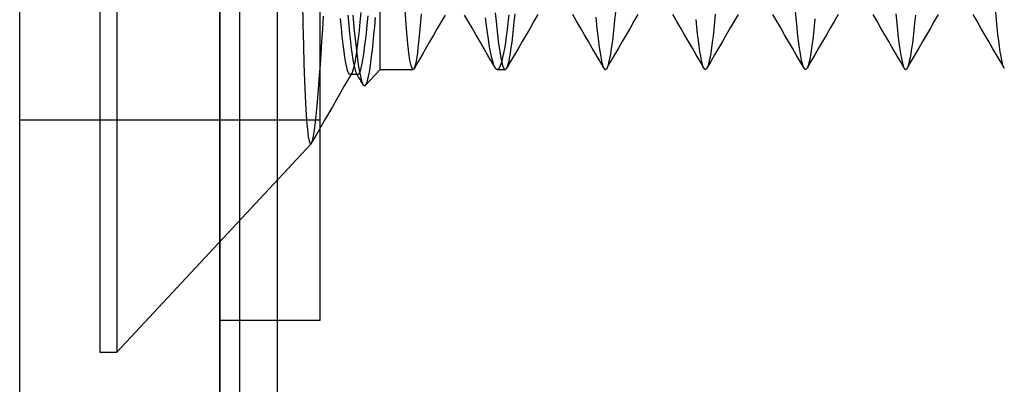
# Model space of a CAD drawing. Header units: millimetres. Extents: x -1 to 50, y 0 to 191.
# Tile 62 of 146: x 0 to 4.92, y 117.18 to 119. Entities that reach past the tile are written whole.
import ezdxf

# ---------------------------------------------------------------- set-up
doc = ezdxf.new("R2010")
doc.units = ezdxf.units.MM
doc.layers.add('MAIN-1', color=7, linetype='Continuous')
doc.layers.add('MAIN-2', color=7, linetype='Continuous')

msp = doc.modelspace()

# ---------------------------------------------------------------- linework, layer by layer
at = {"layer": 'MAIN-1'}
for p, q in [((0, 0), (0, 187.5)), ((1, 187.5), (1, 0))]:
    msp.add_line(p, q, dxfattribs=at)
at = {"layer": 'MAIN-2'}
for p, q in [((1, 0), (1, 187.5)), ((1, 0), (1, 187.5)), ((1.1, 23.45), (1.1, 167.05)), ((1.288, 23.45), (1.288, 167.05)), ((0.4852, 123.16), (0.4852, 117.34)), ((0.4852, 123.16), (0.4852, 117.34)), ((1.5, 117.4975), (1.5, 123.0025)), ((1.8, 118.75), (1.8, 121.7067)), ((0.4, 121.34), (0.4, 117.34)), ((1.8, 118.75), (1.8, 119.3305)), ((1.4128, 119.0854), (1.4149, 118.9748)), ((1.929, 118.9973), (1.924, 119.0696)), ((1.5162, 119.016), (1.5121, 118.9512)), ((1.6391, 119.0213), (1.6435, 118.9726)), ((1.6638, 119.021), (1.671, 118.943)), ((1.7033, 119.0345), (1.699, 118.9878)), ((1.7357, 118.9726), (1.7399, 119.0176)), ((1.7734, 118.965), (1.7772, 119.0103)), ((2.0046, 119.0274), (2.0015, 118.9878)), ((2.1246, 119.0216), (2.1051, 118.988)), ((2.2413, 118.988), (2.2218, 119.0215)), ((2.3753, 119.0327), (2.3808, 118.9751)), ((2.4432, 119.0223), (2.4388, 118.9835)), ((2.4705, 118.988), (2.4742, 119.0275)), ((2.5878, 119.0242), (2.5683, 118.9907)), ((2.7818, 118.9909), (2.7623, 119.0245)), ((2.8773, 119.0119), (2.8829, 118.9547)), ((2.975, 119.0366), (2.9714, 118.9969)), ((3.0876, 119.0241), (3.0681, 118.9906)), ((3.2818, 118.9905), (3.2624, 119.024)), ((3.4739, 119.0269), (3.4702, 118.9874)), ((3.5877, 119.0246), (3.5682, 118.9911)), ((3.7816, 118.9911), (3.7621, 119.0246)), ((3.8811, 118.9746), (3.8749, 119.0392)), ((4.0876, 119.024), (4.0681, 118.9905)), ((4.2819, 118.9907), (4.2624, 119.0242)), ((4.3757, 119.028), (4.3819, 118.9641)), ((4.4734, 119.0206), (4.4698, 118.9817)), ((4.5876, 119.0244), (4.5682, 118.9909)), ((4.7817, 118.9908), (4.7622, 119.0243)), ((4.8785, 118.9972), (4.8747, 119.0375)), ((1.4149, 118.9748), (1.4173, 118.8724)), ((1.6068, 118.9576), (1.6024, 119.005)), ((1.6435, 118.9726), (1.6478, 118.9284)), ((1.699, 118.9878), (1.6947, 118.9445)), ((1.7314, 118.931), (1.7357, 118.9726)), ((1.7695, 118.9225), (1.7734, 118.965)), ((1.934, 118.9337), (1.929, 118.9973)), ((2.0015, 118.9878), (1.9984, 118.9511)), ((2.1051, 118.988), (2.0857, 118.9545)), ((2.2608, 118.9545), (2.2413, 118.988)), ((2.3318, 118.9694), (2.3271, 119.0073)), ((2.3364, 118.9342), (2.3318, 118.9694)), ((2.3808, 118.9751), (2.3863, 118.9238)), ((2.4388, 118.9835), (2.4345, 118.9474)), ((2.4667, 118.9514), (2.4705, 118.988)), ((2.5683, 118.9907), (2.5488, 118.9571)), ((2.8013, 118.9574), (2.7818, 118.9909)), ((2.9677, 118.9601), (2.964, 118.9259)), ((2.9714, 118.9969), (2.9677, 118.9601)), ((3.0681, 118.9906), (3.0486, 118.957)), ((3.3013, 118.9569), (3.2818, 118.9905)), ((3.3819, 118.9626), (3.3782, 119.0003)), ((3.3857, 118.9277), (3.3819, 118.9626)), ((3.4702, 118.9874), (3.4665, 118.9508)), ((3.5682, 118.9911), (3.5487, 118.9575)), ((3.8011, 118.9576), (3.7816, 118.9911)), ((3.8872, 118.9175), (3.8811, 118.9746)), ((3.9683, 118.9661), (3.9645, 118.9314)), ((3.972, 119.0035), (3.9683, 118.9661)), ((4.0681, 118.9905), (4.0487, 118.9569)), ((4.3014, 118.9571), (4.2819, 118.9907)), ((4.3819, 118.9641), (4.3881, 118.9082)), ((4.4698, 118.9817), (4.4661, 118.9456)), ((4.5682, 118.9909), (4.5487, 118.9573)), ((4.8012, 118.9572), (4.7817, 118.9908)), ((4.8823, 118.9599), (4.8785, 118.9972)), ((1.5121, 118.9512), (1.5081, 118.8888)), ((1.6111, 118.9144), (1.6068, 118.9576)), ((1.6155, 118.8754), (1.6111, 118.9144)), ((1.6478, 118.9284), (1.652, 118.8891)), ((1.671, 118.943), (1.6781, 118.8747)), ((1.6947, 118.9445), (1.6904, 118.9046)), ((1.7271, 118.8928), (1.7314, 118.931)), ((1.7656, 118.8831), (1.7695, 118.9225)), ((1.939, 118.8785), (1.934, 118.9337)), ((1.9954, 118.9173), (1.9923, 118.8861)), ((1.9984, 118.9511), (1.9954, 118.9173)), ((2.0663, 118.921), (2.0468, 118.8875)), ((2.0857, 118.9545), (2.0663, 118.921)), ((2.2803, 118.921), (2.2608, 118.9545)), ((2.2998, 118.8875), (2.2803, 118.921)), ((2.341, 118.9019), (2.3364, 118.9342)), ((2.3863, 118.9238), (2.3918, 118.8787)), ((2.43, 118.9141), (2.4256, 118.8834)), ((2.4345, 118.9474), (2.43, 118.9141)), ((2.4592, 118.8864), (2.463, 118.9175)), ((2.463, 118.9175), (2.4667, 118.9514)), ((2.5293, 118.9236), (2.5098, 118.89)), ((2.5488, 118.9571), (2.5293, 118.9236)), ((2.8208, 118.9239), (2.8013, 118.9574)), ((2.8402, 118.8903), (2.8208, 118.9239)), ((2.8829, 118.9547), (2.8886, 118.9039)), ((2.964, 118.9259), (2.9602, 118.8945)), ((3.0291, 118.9234), (3.0096, 118.8899)), ((3.0486, 118.957), (3.0291, 118.9234)), ((3.3208, 118.9234), (3.3013, 118.9569)), ((3.3402, 118.8899), (3.3208, 118.9234)), ((3.3896, 118.8956), (3.3857, 118.9277)), ((3.4629, 118.917), (3.4592, 118.886)), ((3.4665, 118.9508), (3.4629, 118.917)), ((3.5293, 118.924), (3.5098, 118.8904)), ((3.5487, 118.9575), (3.5293, 118.924)), ((3.8205, 118.924), (3.8011, 118.9576)), ((3.84, 118.8905), (3.8205, 118.924)), ((3.8932, 118.8686), (3.8872, 118.9175)), ((3.9645, 118.9314), (3.9607, 118.8993)), ((4.0292, 118.9234), (4.0097, 118.8899)), ((4.0487, 118.9569), (4.0292, 118.9234)), ((4.3208, 118.9236), (4.3014, 118.9571)), ((4.3403, 118.89), (4.3208, 118.9236)), ((4.4624, 118.9124), (4.4587, 118.8819)), ((4.4661, 118.9456), (4.4624, 118.9124)), ((4.5292, 118.9238), (4.5097, 118.8903)), ((4.5487, 118.9573), (4.5292, 118.9238)), ((4.8206, 118.9237), (4.8012, 118.9572)), ((4.8401, 118.8902), (4.8206, 118.9237)), ((4.8862, 118.9253), (4.8823, 118.9599)), ((4.89, 118.8933), (4.8862, 118.9253)), ((1.4173, 118.8724), (1.4199, 118.7787)), ((1.5081, 118.8888), (1.5041, 118.8293)), ((1.6199, 118.8406), (1.6155, 118.8754)), ((1.652, 118.8891), (1.6561, 118.8546)), ((1.6781, 118.8747), (1.6853, 118.8153)), ((1.6861, 118.8684), (1.6818, 118.836)), ((1.6904, 118.9046), (1.6861, 118.8684)), ((1.7229, 118.8582), (1.7271, 118.8928)), ((1.7617, 118.8471), (1.7656, 118.8831)), ((1.9442, 118.8327), (1.939, 118.8785)), ((1.9923, 118.8861), (1.9892, 118.858)), ((2.0468, 118.8875), (2.0274, 118.854)), ((2.3192, 118.854), (2.2998, 118.8875)), ((2.3456, 118.8725), (2.341, 118.9019)), ((2.3502, 118.846), (2.3456, 118.8725)), ((2.3918, 118.8787), (2.3973, 118.84)), ((2.4256, 118.8834), (2.4211, 118.8557)), ((2.4554, 118.8582), (2.4592, 118.8864)), ((2.5098, 118.89), (2.4905, 118.8566)), ((2.8597, 118.8568), (2.8402, 118.8903)), ((2.8886, 118.9039), (2.8943, 118.86)), ((2.9564, 118.8657), (2.9526, 118.84)), ((2.9602, 118.8945), (2.9564, 118.8657)), ((3.0096, 118.8899), (2.9902, 118.8564)), ((3.3596, 118.8565), (3.3402, 118.8899)), ((3.3935, 118.8663), (3.3896, 118.8956)), ((3.3974, 118.8401), (3.3935, 118.8663)), ((3.4592, 118.886), (3.4554, 118.858)), ((3.5098, 118.8904), (3.4904, 118.857)), ((3.8594, 118.8571), (3.84, 118.8905)), ((3.8992, 118.828), (3.8932, 118.8686)), ((3.9569, 118.87), (3.9531, 118.8437)), ((3.9607, 118.8993), (3.9569, 118.87)), ((4.0097, 118.8899), (3.9904, 118.8565)), ((4.3597, 118.8566), (4.3403, 118.89)), ((4.3881, 118.9082), (4.3943, 118.8603)), ((4.4587, 118.8819), (4.4549, 118.8544)), ((4.5097, 118.8903), (4.4903, 118.8568)), ((4.8595, 118.8568), (4.8401, 118.8902)), ((4.8939, 118.8642), (4.89, 118.8933)), ((4.8977, 118.8382), (4.8939, 118.8642)), ((1.5041, 118.8293), (1.5002, 118.7734)), ((1.6243, 118.8101), (1.6199, 118.8406)), ((1.6561, 118.8546), (1.6603, 118.8241)), ((1.6603, 118.8241), (1.6645, 118.7972)), ((1.6818, 118.836), (1.6774, 118.8076)), ((1.6853, 118.8153), (1.6925, 118.7641)), ((1.7144, 118.8005), (1.7186, 118.8274)), ((1.7186, 118.8274), (1.7229, 118.8582)), ((1.7541, 118.7856), (1.7579, 118.8147)), ((1.7579, 118.8147), (1.7617, 118.8471)), ((1.9493, 118.7966), (1.9442, 118.8327)), ((1.9862, 118.8329), (1.9831, 118.811)), ((1.9892, 118.858), (1.9862, 118.8329)), ((2.008, 118.8205), (1.9888, 118.7873)), ((2.0274, 118.854), (2.008, 118.8205)), ((2.3387, 118.8205), (2.3192, 118.854)), ((2.3565, 118.79), (2.3387, 118.8205)), ((2.3548, 118.8227), (2.3502, 118.846)), ((2.3594, 118.8025), (2.3548, 118.8227)), ((2.3973, 118.84), (2.4028, 118.8079)), ((2.4166, 118.831), (2.4121, 118.8096)), ((2.4211, 118.8557), (2.4166, 118.831)), ((2.4478, 118.8114), (2.4516, 118.8332)), ((2.4516, 118.8332), (2.4554, 118.8582)), ((2.4711, 118.8232), (2.4517, 118.7898)), ((2.4905, 118.8566), (2.4711, 118.8232)), ((2.8791, 118.8233), (2.8597, 118.8568)), ((2.8985, 118.7898), (2.8791, 118.8233)), ((2.8943, 118.86), (2.9001, 118.8231)), ((2.9001, 118.8231), (2.9059, 118.7937)), ((2.9487, 118.8173), (2.9449, 118.7979)), ((2.9526, 118.84), (2.9487, 118.8173)), ((2.9708, 118.823), (2.9514, 118.7896)), ((2.9902, 118.8564), (2.9708, 118.823)), ((3.379, 118.823), (3.3596, 118.8565)), ((3.3984, 118.7896), (3.379, 118.823)), ((3.4012, 118.8172), (3.3974, 118.8401)), ((3.405, 118.7975), (3.4012, 118.8172)), ((3.4517, 118.8331), (3.4479, 118.8114)), ((3.471, 118.8236), (3.4516, 118.7901)), ((3.4554, 118.858), (3.4517, 118.8331)), ((3.4904, 118.857), (3.471, 118.8236)), ((3.8788, 118.8237), (3.8594, 118.8571)), ((3.8982, 118.7903), (3.8788, 118.8237)), ((3.9052, 118.7957), (3.8992, 118.828)), ((3.9493, 118.8205), (3.9456, 118.8005)), ((3.9531, 118.8437), (3.9493, 118.8205)), ((3.971, 118.8231), (3.9517, 118.7897)), ((3.9904, 118.8565), (3.971, 118.8231)), ((4.3791, 118.8231), (4.3597, 118.8566)), ((4.3985, 118.7897), (4.3791, 118.8231)), ((4.3943, 118.8603), (4.4006, 118.8207)), ((4.4006, 118.8207), (4.4069, 118.7896)), ((4.451, 118.83), (4.4472, 118.8086)), ((4.4549, 118.8544), (4.451, 118.83)), ((4.4709, 118.8234), (4.4515, 118.7899)), ((4.4903, 118.8568), (4.4709, 118.8234)), ((4.8788, 118.8234), (4.8595, 118.8568)), ((4.8982, 118.79), (4.8788, 118.8234)), ((4.9015, 118.8154), (4.8977, 118.8382)), ((4.9052, 118.796), (4.9015, 118.8154)), ((1.4199, 118.7787), (1.4228, 118.6938)), ((1.5002, 118.7734), (1.4965, 118.7216)), ((1.6287, 118.784), (1.6243, 118.8101)), ((1.6332, 118.7625), (1.6287, 118.784)), ((1.6645, 118.7972), (1.6689, 118.774)), ((1.6731, 118.7833), (1.6689, 118.7632)), ((1.6689, 118.774), (1.6732, 118.755)), ((1.6774, 118.8076), (1.6731, 118.7833)), ((1.6925, 118.7641), (1.6998, 118.7232)), ((1.706, 118.7589), (1.7102, 118.7777)), ((1.7102, 118.7777), (1.7144, 118.8005)), ((1.7503, 118.7596), (1.7541, 118.7856)), ((1.9546, 118.7708), (1.9493, 118.7966)), ((1.9597, 118.7552), (1.9546, 118.7708)), ((1.9888, 118.7873), (1.9696, 118.7541)), ((1.974, 118.7653), (1.971, 118.7568)), ((1.977, 118.7772), (1.974, 118.7653)), ((1.9801, 118.7924), (1.977, 118.7772)), ((1.9831, 118.811), (1.9801, 118.7924)), ((2.3742, 118.7594), (2.3565, 118.79)), ((2.364, 118.7855), (2.3594, 118.8025)), ((2.3685, 118.7718), (2.364, 118.7855)), ((2.3731, 118.7614), (2.3685, 118.7718)), ((2.3986, 118.765), (2.3941, 118.7567)), ((2.4031, 118.7766), (2.3986, 118.765)), ((2.4028, 118.8079), (2.4084, 118.7827)), ((2.4076, 118.7915), (2.4031, 118.7766)), ((2.4121, 118.8096), (2.4076, 118.7915)), ((2.4084, 118.7827), (2.4139, 118.7646)), ((2.4139, 118.7646), (2.4193, 118.7537)), ((2.4517, 118.7898), (2.4323, 118.7564)), ((2.4327, 118.7571), (2.4365, 118.7657)), ((2.4365, 118.7657), (2.4403, 118.7776)), ((2.4403, 118.7776), (2.4441, 118.7928)), ((2.4441, 118.7928), (2.4478, 118.8114)), ((2.918, 118.7564), (2.8985, 118.7898)), ((2.9059, 118.7937), (2.9117, 118.7718)), ((2.9117, 118.7718), (2.9174, 118.7574)), ((2.9514, 118.7896), (2.9321, 118.7562)), ((2.9374, 118.7688), (2.9337, 118.7593)), ((2.9411, 118.7817), (2.9374, 118.7688)), ((2.9449, 118.7979), (2.9411, 118.7817)), ((3.4178, 118.7562), (3.3984, 118.7896)), ((3.4088, 118.7811), (3.405, 118.7975)), ((3.4126, 118.7682), (3.4088, 118.7811)), ((3.4164, 118.7588), (3.4126, 118.7682)), ((3.4516, 118.7901), (3.4322, 118.7567)), ((3.4364, 118.7659), (3.4326, 118.7573)), ((3.4402, 118.7778), (3.4364, 118.7659)), ((3.444, 118.793), (3.4402, 118.7778)), ((3.4479, 118.8114), (3.444, 118.793)), ((3.9176, 118.7568), (3.8982, 118.7903)), ((3.9114, 118.7719), (3.9052, 118.7957)), ((3.9176, 118.7568), (3.9114, 118.7719)), ((3.9517, 118.7897), (3.9323, 118.7564)), ((3.9381, 118.7705), (3.9344, 118.7605)), ((3.9418, 118.7838), (3.9381, 118.7705)), ((3.9456, 118.8005), (3.9418, 118.7838)), ((4.4179, 118.7562), (4.3985, 118.7897)), ((4.4069, 118.7896), (4.4131, 118.7675)), ((4.4131, 118.7675), (4.4191, 118.7543)), ((4.4357, 118.7642), (4.432, 118.7562)), ((4.4515, 118.7899), (4.4321, 118.7565)), ((4.4395, 118.7757), (4.4357, 118.7642)), ((4.4433, 118.7905), (4.4395, 118.7757)), ((4.4472, 118.8086), (4.4433, 118.7905)), ((4.9175, 118.7566), (4.8982, 118.79)), ((4.909, 118.78), (4.9052, 118.796)), ((4.9127, 118.7674), (4.909, 118.78)), ((4.9165, 118.7583), (4.9127, 118.7674)), ((1.4965, 118.7216), (1.4929, 118.6739)), ((1.6377, 118.746), (1.6332, 118.7625)), ((1.6421, 118.7343), (1.6377, 118.746)), ((1.6582, 118.7315), (1.6389, 118.6981)), ((1.6465, 118.7274), (1.6421, 118.7343)), ((1.6509, 118.7251), (1.6465, 118.7274)), ((1.6511, 118.7251), (1.6509, 118.7251)), ((1.689, 118.7251), (1.6509, 118.7251)), ((1.6512, 118.7251), (1.6511, 118.7251)), ((1.6514, 118.7251), (1.6512, 118.7251)), ((1.6515, 118.7252), (1.6514, 118.7251)), ((1.6517, 118.7252), (1.6515, 118.7252)), ((1.6518, 118.7252), (1.6517, 118.7252)), ((1.6561, 118.7283), (1.6518, 118.7252)), ((1.6603, 118.7357), (1.6561, 118.7283)), ((1.6646, 118.7473), (1.6603, 118.7357)), ((1.6689, 118.7632), (1.6646, 118.7473)), ((1.6732, 118.755), (1.6775, 118.7407)), ((1.6775, 118.7407), (1.6818, 118.731)), ((1.6818, 118.731), (1.683, 118.7292)), ((1.6873, 118.7219), (1.6819, 118.7311)), ((1.683, 118.7292), (1.6842, 118.7277)), ((1.6842, 118.7277), (1.6854, 118.7265)), ((1.6854, 118.7265), (1.6866, 118.7257)), ((1.6866, 118.7257), (1.6878, 118.7252)), ((1.6927, 118.7126), (1.6873, 118.7219)), ((1.6878, 118.7252), (1.689, 118.7251)), ((1.689, 118.7251), (1.6932, 118.7273)), ((1.6932, 118.7273), (1.6975, 118.7337)), ((1.6975, 118.7337), (1.7017, 118.7443)), ((1.6998, 118.7232), (1.707, 118.694)), ((1.7017, 118.7443), (1.706, 118.7589)), ((1.7268, 118.6715), (1.8, 118.75)), ((1.7386, 118.7002), (1.7425, 118.7167)), ((1.7425, 118.7167), (1.7464, 118.7366)), ((1.7464, 118.7366), (1.7503, 118.7596)), ((1.8, 118.75), (1.9649, 118.75)), ((1.9649, 118.75), (1.9597, 118.7552)), ((1.9654, 118.7501), (1.9649, 118.75)), ((1.9659, 118.7502), (1.9654, 118.7501)), ((1.9664, 118.7504), (1.9659, 118.7502)), ((1.9669, 118.7508), (1.9664, 118.7504)), ((1.9674, 118.7512), (1.9669, 118.7508)), ((1.968, 118.7517), (1.9674, 118.7512)), ((1.971, 118.7568), (1.968, 118.7517)), ((2.3777, 118.7544), (2.3731, 118.7614)), ((2.3789, 118.7531), (2.3777, 118.7544)), ((2.3801, 118.752), (2.3789, 118.7531)), ((2.3814, 118.7511), (2.3801, 118.752)), ((2.3826, 118.7505), (2.3814, 118.7511)), ((2.3838, 118.7501), (2.3826, 118.7505)), ((2.3851, 118.75), (2.3838, 118.7501)), ((2.3896, 118.7517), (2.3851, 118.75)), ((2.3851, 118.75), (2.4249, 118.75)), ((2.3941, 118.7567), (2.3896, 118.7517)), ((2.4193, 118.7537), (2.4249, 118.75)), ((2.4249, 118.75), (2.4262, 118.7502)), ((2.4262, 118.7502), (2.4275, 118.7508)), ((2.4275, 118.7508), (2.4288, 118.7518)), ((2.4288, 118.7518), (2.4301, 118.7532)), ((2.4301, 118.7532), (2.4314, 118.755)), ((2.4314, 118.755), (2.4327, 118.7571)), ((2.9174, 118.7574), (2.9186, 118.7552)), ((2.9186, 118.7552), (2.9199, 118.7534)), ((2.9199, 118.7534), (2.9212, 118.752)), ((2.9212, 118.752), (2.9225, 118.7509)), ((2.9225, 118.7509), (2.9238, 118.7503)), ((2.9238, 118.7503), (2.9251, 118.7501)), ((2.9259, 118.7502), (2.9251, 118.7501)), ((2.9267, 118.7505), (2.9259, 118.7502)), ((2.9276, 118.7509), (2.9267, 118.7505)), ((2.9284, 118.7515), (2.9276, 118.7509)), ((2.9292, 118.7522), (2.9284, 118.7515)), ((2.9301, 118.7532), (2.9292, 118.7522)), ((2.9337, 118.7593), (2.9301, 118.7532)), ((3.4201, 118.7528), (3.4164, 118.7588)), ((3.4209, 118.752), (3.4201, 118.7528)), ((3.4217, 118.7514), (3.4209, 118.752)), ((3.4225, 118.7508), (3.4217, 118.7514)), ((3.4233, 118.7505), (3.4225, 118.7508)), ((3.4241, 118.7503), (3.4233, 118.7505)), ((3.4249, 118.7502), (3.4241, 118.7503)), ((3.4261, 118.7504), (3.4249, 118.7502)), ((3.4274, 118.7511), (3.4261, 118.7504)), ((3.4287, 118.752), (3.4274, 118.7511)), ((3.43, 118.7534), (3.4287, 118.752)), ((3.4313, 118.7552), (3.43, 118.7534)), ((3.4326, 118.7573), (3.4313, 118.7552)), ((3.9188, 118.7548), (3.9176, 118.7568)), ((3.9201, 118.7531), (3.9188, 118.7548)), ((3.9214, 118.7519), (3.9201, 118.7531)), ((3.9226, 118.751), (3.9214, 118.7519)), ((3.9239, 118.7504), (3.9226, 118.751)), ((3.9251, 118.7502), (3.9239, 118.7504)), ((3.9267, 118.7505), (3.9251, 118.7502)), ((3.9282, 118.7514), (3.9267, 118.7505)), ((3.9298, 118.7528), (3.9282, 118.7514)), ((3.9313, 118.7548), (3.9298, 118.7528)), ((3.9329, 118.7573), (3.9313, 118.7548)), ((3.9344, 118.7605), (3.9329, 118.7573)), ((4.4191, 118.7543), (4.4201, 118.753)), ((4.4201, 118.753), (4.4211, 118.752)), ((4.4211, 118.752), (4.422, 118.7512)), ((4.422, 118.7512), (4.423, 118.7506)), ((4.423, 118.7506), (4.424, 118.7502)), ((4.424, 118.7502), (4.4249, 118.7501)), ((4.4261, 118.7503), (4.4249, 118.7501)), ((4.4273, 118.7508), (4.4261, 118.7503)), ((4.4284, 118.7516), (4.4273, 118.7508)), ((4.4296, 118.7528), (4.4284, 118.7516)), ((4.4308, 118.7543), (4.4296, 118.7528)), ((4.432, 118.7562), (4.4308, 118.7543)), ((4.9179, 118.7559), (4.9165, 118.7583)), ((1.4228, 118.6938), (1.426, 118.6179)), ((1.4929, 118.6739), (1.4894, 118.63)), ((1.6389, 118.6981), (1.6196, 118.6647)), ((1.6981, 118.7033), (1.6927, 118.7126)), ((1.7035, 118.6941), (1.6981, 118.7033)), ((1.7089, 118.6848), (1.7035, 118.6941)), ((1.707, 118.694), (1.714, 118.6761)), ((1.7143, 118.6756), (1.7089, 118.6848)), ((1.714, 118.6761), (1.7162, 118.6728)), ((1.7162, 118.6728), (1.7183, 118.6705)), ((1.7183, 118.6705), (1.7204, 118.6693)), ((1.7204, 118.6693), (1.7226, 118.669)), ((1.7226, 118.669), (1.7247, 118.6697)), ((1.7247, 118.6697), (1.7268, 118.6715)), ((1.7268, 118.6715), (1.7307, 118.6775)), ((1.7307, 118.6775), (1.7347, 118.6871)), ((1.7347, 118.6871), (1.7386, 118.7002)), ((1.426, 118.6179), (1.4294, 118.5515)), ((1.4894, 118.63), (1.4859, 118.5894)), ((1.6003, 118.6313), (1.581, 118.5979)), ((1.6196, 118.6647), (1.6003, 118.6313)), ((1.4859, 118.5894), (1.4825, 118.5522)), ((1.581, 118.5979), (1.5617, 118.5645)), ((1.4294, 118.5515), (1.4332, 118.4954)), ((1.4791, 118.5183), (1.4758, 118.4877)), ((1.4825, 118.5522), (1.4791, 118.5183)), ((1.5425, 118.5311), (1.5232, 118.4977)), ((1.5617, 118.5645), (1.5425, 118.5311)), ((1.5, 118.4975), (0, 118.4975)), ((1.4332, 118.4954), (1.4371, 118.45)), ((1.4758, 118.4877), (1.4725, 118.4605)), ((1.5232, 118.4977), (1.5039, 118.4642)), ((1.4371, 118.45), (1.4413, 118.4156)), ((1.4802, 118.4233), (1.4565, 118.3823)), ((1.4692, 118.437), (1.466, 118.4173)), ((1.4725, 118.4605), (1.4692, 118.437)), ((1.5039, 118.4642), (1.4802, 118.4233)), ((0.4852, 117.34), (1.455, 118.3801)), ((1.4413, 118.4156), (1.4457, 118.3923)), ((1.4457, 118.3923), (1.4502, 118.3805)), ((1.4502, 118.3805), (1.455, 118.3801)), ((1.4553, 118.3804), (1.455, 118.3801)), ((1.4556, 118.3807), (1.4553, 118.3804)), ((1.4558, 118.3811), (1.4556, 118.3807)), ((1.4561, 118.3814), (1.4558, 118.3811)), ((1.4563, 118.3818), (1.4561, 118.3814)), ((1.4566, 118.3823), (1.4563, 118.3818)), ((1.4597, 118.3898), (1.4566, 118.3823)), ((1.4628, 118.4015), (1.4597, 118.3898)), ((1.466, 118.4173), (1.4628, 118.4015)), ((1.5, 117.4975), (1, 117.4975)), ((0.4, 117.34), (0.4852, 117.34))]:
    msp.add_line(p, q, dxfattribs=at)

doc.saveas('drawing.dxf')
